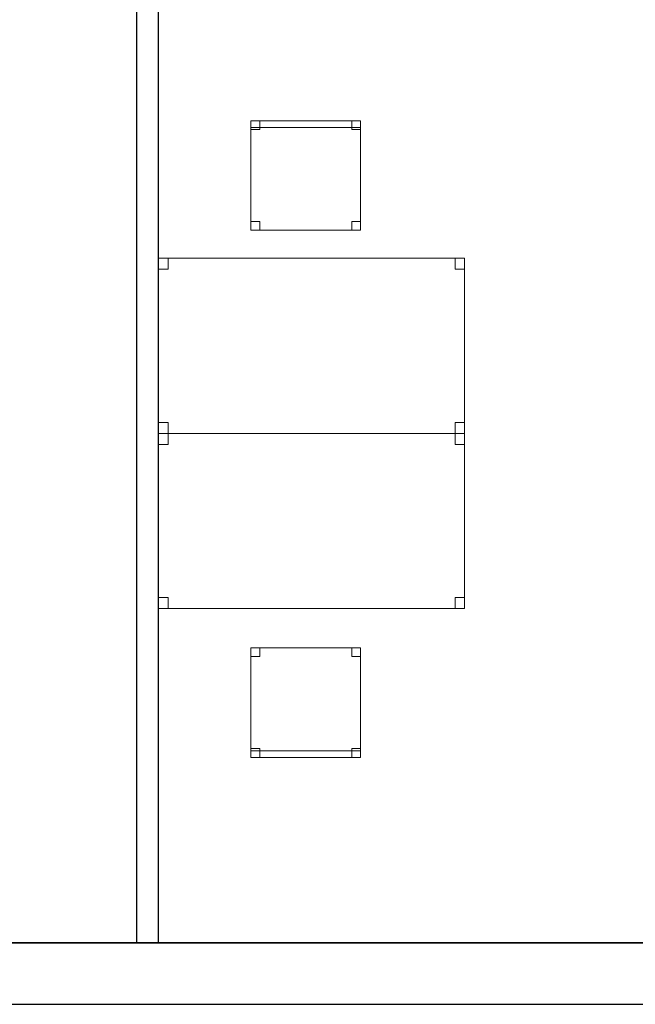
# Model space of a CAD drawing. Header units: metres. Extents: x 397.7 to 427.5, y 12.7 to 28.4.
# Tile 113 of 124: x 417.9 to 420.7, y 12.8 to 17.3. Entities that reach past the tile are written whole.
import ezdxf

# ---------------------------------------------------------------- set-up
doc = ezdxf.new("R2010")
doc.units = ezdxf.units.M
doc.layers.add('01_SUELOS', color=7, linetype='Continuous', lineweight=25, true_color=0x007f00)
for name, color, linetype, lineweight in [('02_MOBILIARIO', 7, 'Continuous', 18), ('A-DETL-____-MBND', 7, 'Continuous', 18), ('A-WALL-____-MCUT', 7, 'Continuous', 25), ('A-WALL-____-OTLN', 7, 'Continuous', 25)]:
    doc.layers.add(name, color=color, linetype=linetype, lineweight=lineweight)

# ---------------------------------------------------------------- blocks, each defined once
blk = doc.blocks.new('Family - Mur P2-152758-05_PCI_P2')
at = {"layer": 'A-WALL-____-MCUT', "color": 253, "true_color": 0xaaaaaa}
for p, q in [((25.4738, 0.28), (0.0555, 0.28)), ((0, 0), (25.4158, 0))]:
    blk.add_line(p, q, dxfattribs=at)
at = {"layer": 'A-WALL-____-OTLN', "color": 253, "true_color": 0xaaaaaa}
for p, q in [((25.4738, 0.28), (0.0555, 0.28)), ((0, 0), (25.4158, 0))]:
    blk.add_line(p, q, dxfattribs=at)
at = {"layer": 'A-WALL-____-OTLN', "color": 253, "lineweight": 18, "true_color": 0xaaaaaa}
blk.add_line((0, 0), (25.4158, 0), dxfattribs=at)
blk = doc.blocks.new('Family - LONDR55-XX_ZZ-ARQ-CAA-M3D-Londres55-152793-05_PCI_P2')
at = {"layer": '01_SUELOS', "color": 9, "true_color": 0xaad4aa}
for p, q in [((0, 0), (25.4191, 0)), ((25.4191, 0), (0, 0))]:
    blk.add_line(p, q, dxfattribs=at)
blk = doc.blocks.new('Family - Cadira d_Oficina_P2-152797-05_PCI_P2')
at = {"layer": 'A-DETL-____-MBND', "color": 253, "true_color": 0xaaaaaa}
for p, q in [((0, 0.47), (0, 0.5)), ((0, 0.5), (0.5, 0.5)), ((0.5, 0.5), (0, 0.5)), ((0, 0.5), (0, 0.47)), ((0, 0), (0, 0.5)), ((0, 0.5), (0.5, 0.5)), ((0.5, 0.5), (0, 0.5)), ((0, 0.5), (0, 0)), ((0, 0.46), (0, 0.5)), ((0, 0.5), (0.04, 0.5)), ((0.04, 0.5), (0, 0.5)), ((0, 0.5), (0, 0.46)), ((0.04, 0.5), (0.04, 0.46)), ((0.04, 0.46), (0.04, 0.5)), ((0.46, 0.46), (0.46, 0.5)), ((0.46, 0.5), (0.5, 0.5)), ((0.5, 0.5), (0.46, 0.5)), ((0.46, 0.5), (0.46, 0.46)), ((0.5, 0.5), (0.5, 0.47)), ((0.5, 0.47), (0.5, 0.5)), ((0.5, 0.5), (0.5, 0)), ((0.5, 0), (0.5, 0.5)), ((0.5, 0.5), (0.5, 0.46)), ((0.5, 0.46), (0.5, 0.5)), ((0.5, 0.47), (0, 0.47)), ((0, 0.47), (0.5, 0.47)), ((0.04, 0.46), (0, 0.46)), ((0, 0.46), (0.04, 0.46)), ((0.5, 0.46), (0.46, 0.46)), ((0.46, 0.46), (0.5, 0.46)), ((0, 0), (0, 0.04)), ((0, 0.04), (0.04, 0.04)), ((0.04, 0.04), (0, 0.04)), ((0, 0.04), (0, 0)), ((0.5, 0), (0, 0)), ((0.04, 0), (0, 0)), ((0, 0), (0.04, 0)), ((0.04, 0.04), (0.04, 0)), ((0.04, 0), (0.04, 0.04)), ((0.46, 0), (0.46, 0.04)), ((0.46, 0.04), (0.5, 0.04)), ((0.5, 0.04), (0.46, 0.04)), ((0.46, 0.04), (0.46, 0)), ((0.5, 0), (0.46, 0)), ((0.46, 0), (0.5, 0)), ((0.5, 0.04), (0.5, 0)), ((0.5, 0), (0.5, 0.04)), ((0, 0), (0.5, 0))]:
    blk.add_line(p, q, dxfattribs=at)
blk = doc.blocks.new('Family - Evans P2-152835-05_PCI_P2')
at = {"layer": 'A-WALL-____-MCUT', "color": 253, "true_color": 0xaaaaaa}
for p, q in [((4.4949, 0.1), (0, 0.1)), ((0, 0.1), (0, 0)), ((4.4949, 0), (4.4949, 0.1)), ((0, 0), (4.4949, 0))]:
    blk.add_line(p, q, dxfattribs=at)
at = {"layer": 'A-WALL-____-OTLN', "color": 253, "true_color": 0xaaaaaa}
for p, q in [((4.4949, 0.1), (0, 0.1)), ((0, 0.1), (0, 0)), ((4.4949, 0), (4.4949, 0.1)), ((0, 0), (4.4949, 0))]:
    blk.add_line(p, q, dxfattribs=at)
at = {"layer": 'A-WALL-____-OTLN', "color": 253, "lineweight": 18, "true_color": 0xaaaaaa}
blk.add_line((0, 0), (4.4949, 0), dxfattribs=at)
blk = doc.blocks.new('Family - Taula 140X80_P2-153095-05_PCI_P2')
at = {"layer": 'A-DETL-____-MBND', "color": 253, "true_color": 0xaaaaaa}
for p, q in [((0, 0), (0, 0.8001)), ((0, 0.8001), (1.3973, 0.8001)), ((1.3973, 0.8001), (0, 0.8001)), ((0, 0.8001), (0, 0)), ((0, 0.7501), (0, 0.8001)), ((0, 0.8001), (0.0437, 0.8001)), ((0.0437, 0.8001), (0, 0.8001)), ((0, 0.8001), (0, 0.7501)), ((0.0437, 0.8001), (0.0437, 0.7501)), ((0.0437, 0.7501), (0.0437, 0.8001)), ((1.3536, 0.7501), (1.3536, 0.8001)), ((1.3536, 0.8001), (1.3973, 0.8001)), ((1.3973, 0.8001), (1.3536, 0.8001)), ((1.3536, 0.8001), (1.3536, 0.7501)), ((1.3973, 0.8001), (1.3973, 0.7501)), ((1.3973, 0.7501), (1.3973, 0.8001)), ((1.3973, 0.8001), (1.3973, 0)), ((1.3973, 0), (1.3973, 0.8001)), ((0.0437, 0.7501), (0, 0.7501)), ((0, 0.7501), (0.0437, 0.7501)), ((1.3973, 0.7501), (1.3536, 0.7501)), ((1.3536, 0.7501), (1.3973, 0.7501)), ((0, 0), (0, 0.05)), ((0, 0.05), (0.0437, 0.05)), ((0.0437, 0.05), (0, 0.05)), ((0, 0.05), (0, 0)), ((0.0437, 0.05), (0.0437, 0)), ((0.0437, 0), (0.0437, 0.05)), ((1.3536, 0), (1.3536, 0.05)), ((1.3536, 0.05), (1.3973, 0.05)), ((1.3973, 0.05), (1.3536, 0.05)), ((1.3536, 0.05), (1.3536, 0)), ((1.3973, 0.05), (1.3973, 0)), ((1.3973, 0), (1.3973, 0.05)), ((1.3973, 0), (0, 0)), ((0, 0), (1.3973, 0)), ((0.0437, 0), (0, 0)), ((0, 0), (0.0437, 0)), ((1.3973, 0), (1.3536, 0)), ((1.3536, 0), (1.3973, 0))]:
    blk.add_line(p, q, dxfattribs=at)
blk = doc.blocks.new('Family - Cadira d_Oficina_P2-153198-05_PCI_P2')
at = {"layer": 'A-DETL-____-MBND', "color": 253, "true_color": 0xaaaaaa}
for p, q in [((0, 0.5), (0.5, 0.5)), ((0, 0), (0, 0.5)), ((0.5, 0.5), (0, 0.5)), ((0, 0.5), (0, 0)), ((0, 0.46), (0, 0.5)), ((0, 0.5), (0.04, 0.5)), ((0.04, 0.5), (0, 0.5)), ((0, 0.5), (0, 0.46)), ((0.04, 0.5), (0.04, 0.46)), ((0.04, 0.46), (0.04, 0.5)), ((0.46, 0.46), (0.46, 0.5)), ((0.46, 0.5), (0.5, 0.5)), ((0.5, 0.5), (0.46, 0.5)), ((0.46, 0.5), (0.46, 0.46)), ((0.5, 0.5), (0.5, 0)), ((0.5, 0), (0.5, 0.5)), ((0.5, 0.5), (0.5, 0.46)), ((0.5, 0.46), (0.5, 0.5)), ((0.04, 0.46), (0, 0.46)), ((0, 0.46), (0.04, 0.46)), ((0.5, 0.46), (0.46, 0.46)), ((0.46, 0.46), (0.5, 0.46)), ((0, 0), (0, 0.04)), ((0, 0.04), (0.04, 0.04)), ((0.04, 0.04), (0, 0.04)), ((0, 0.04), (0, 0)), ((0, 0), (0, 0.03)), ((0, 0.03), (0.5, 0.03)), ((0.5, 0.03), (0, 0.03)), ((0, 0.03), (0, 0)), ((0, 0), (0.5, 0)), ((0.04, 0), (0, 0)), ((0, 0), (0.04, 0)), ((0.5, 0), (0, 0)), ((0, 0), (0.5, 0)), ((0.04, 0.04), (0.04, 0)), ((0.04, 0), (0.04, 0.04)), ((0.46, 0), (0.46, 0.04)), ((0.46, 0.04), (0.5, 0.04)), ((0.5, 0.04), (0.46, 0.04)), ((0.46, 0.04), (0.46, 0)), ((0.5, 0), (0.46, 0)), ((0.5, 0.04), (0.5, 0)), ((0.5, 0), (0.5, 0.04)), ((0.5, 0.03), (0.5, 0)), ((0.5, 0), (0.5, 0.03)), ((0.5, 0), (0, 0)), ((0.46, 0), (0.5, 0))]:
    blk.add_line(p, q, dxfattribs=at)
blk = doc.blocks.new('Family - Taula 140X80_P2-153297-05_PCI_P2')
at = {"layer": 'A-DETL-____-MBND', "color": 253, "true_color": 0xaaaaaa}
for p, q in [((0, 0.8001), (0.0437, 0.8001)), ((0, 0.7501), (0, 0.8001)), ((0.0437, 0.8001), (0, 0.8001)), ((0, 0.8001), (0, 0.7501)), ((0, 0.8001), (1.3973, 0.8001)), ((0, 0), (0, 0.8001)), ((1.3973, 0.8001), (0, 0.8001)), ((0, 0.8001), (0, 0)), ((0.0437, 0.8001), (0.0437, 0.7501)), ((0.0437, 0.7501), (0.0437, 0.8001)), ((1.3536, 0.8001), (1.3973, 0.8001)), ((1.3536, 0.7501), (1.3536, 0.8001)), ((1.3973, 0.8001), (1.3536, 0.8001)), ((1.3536, 0.8001), (1.3536, 0.7501)), ((1.3973, 0.8001), (1.3973, 0)), ((1.3973, 0), (1.3973, 0.8001)), ((1.3973, 0.8001), (1.3973, 0.7501)), ((1.3973, 0.7501), (1.3973, 0.8001)), ((0.0437, 0.7501), (0, 0.7501)), ((0, 0.7501), (0.0437, 0.7501)), ((1.3973, 0.7501), (1.3536, 0.7501)), ((1.3536, 0.7501), (1.3973, 0.7501)), ((0, 0.05), (0.0437, 0.05)), ((0, 0), (0, 0.05)), ((0.0437, 0.05), (0, 0.05)), ((0, 0.05), (0, 0)), ((0.0437, 0.05), (0.0437, 0)), ((0.0437, 0), (0.0437, 0.05)), ((1.3536, 0.05), (1.3973, 0.05)), ((1.3536, 0), (1.3536, 0.05)), ((1.3973, 0.05), (1.3536, 0.05)), ((1.3536, 0.05), (1.3536, 0)), ((1.3973, 0.05), (1.3973, 0)), ((1.3973, 0), (1.3973, 0.05)), ((0, 0), (1.3973, 0)), ((0.0437, 0), (0, 0)), ((0, 0), (0.0437, 0)), ((1.3973, 0), (1.3536, 0)), ((1.3536, 0), (1.3973, 0)), ((1.3973, 0), (0, 0))]:
    blk.add_line(p, q, dxfattribs=at)
blk = doc.blocks.new('LONDR55-XX_ZZ-ARQ-CAA-M3D-Londres55_ifc-1-05_PCI_P2')
at = {"layer": '01_SUELOS', "color": 253, "lineweight": 18, "true_color": 0xaaaaaa}
blk.add_blockref('Family - LONDR55-XX_ZZ-ARQ-CAA-M3D-Londres55-152793-05_PCI_P2', (398.2971, 13.1206), dxfattribs=at)
at = {"layer": '02_MOBILIARIO', "color": 253, "lineweight": 18, "true_color": 0xaaaaaa}
for name, p in [('Family - Cadira d_Oficina_P2-152797-05_PCI_P2', (418.9218, 16.3747)), ('Family - Taula 140X80_P2-153297-05_PCI_P2', (418.4998, 15.4474)), ('Family - Taula 140X80_P2-153095-05_PCI_P2', (418.4998, 14.6474)), ('Family - Cadira d_Oficina_P2-153198-05_PCI_P2', (418.9218, 13.9683))]:
    blk.add_blockref(name, p, dxfattribs=at)
at = {"layer": 'A-WALL-____-OTLN', "color": 253, "lineweight": 18, "true_color": 0xaaaaaa, "rotation": 270}
blk.add_blockref('Family - Evans P2-152835-05_PCI_P2', (418.3999, 17.6155), dxfattribs=at)
at = {"layer": 'A-WALL-____-OTLN', "color": 253, "lineweight": 18, "true_color": 0xaaaaaa}
blk.add_blockref('Family - Mur P2-152758-05_PCI_P2', (398.2417, 12.8406), dxfattribs=at)

msp = doc.modelspace()

# ---------------------------------------------------------------- block references
at = {"lineweight": 5}
msp.add_blockref('LONDR55-XX_ZZ-ARQ-CAA-M3D-Londres55_ifc-1-05_PCI_P2', (0, 0), dxfattribs=at)

doc.saveas('drawing.dxf')
